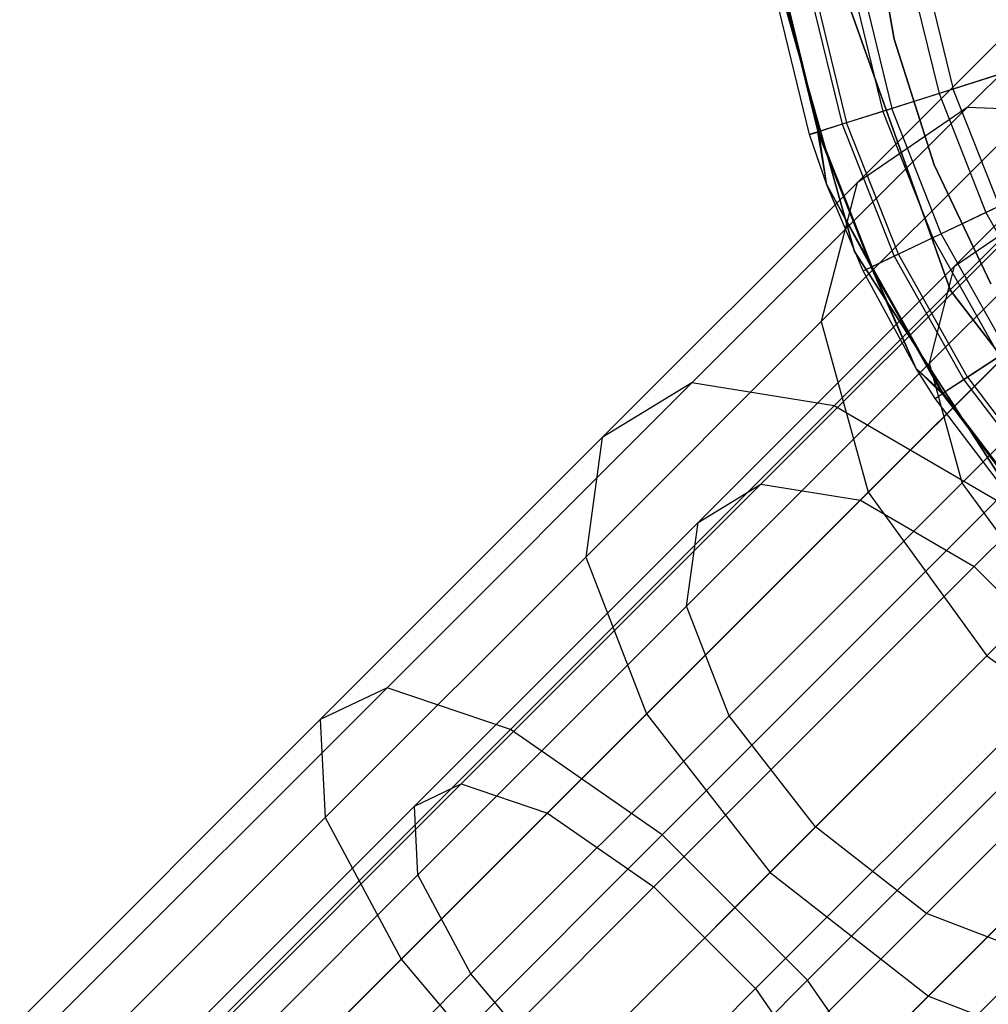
# Model space of a CAD drawing. Extents: x -28.1 to 0, y 0 to 28.1.
# Tile 202 of 215: x -5.301 to -4.857, y 23.131 to 23.582. Entities that reach past the tile are written whole.
import ezdxf

# ---------------------------------------------------------------- set-up
doc = ezdxf.new("R2010")
doc.units = 0
doc.header["$MEASUREMENT"] = 0
doc.layers.get('0').update_dxf_attribs({"color": 13, "linetype": 'CONTINUOUS'})

# ---------------------------------------------------------------- blocks, each defined once
blk = doc.blocks.new('ORTO_VIII_Z_ZAROWKA_OKAPO0')
at = {"color": 0}
for p, q in [((23.54341, 23.8037, 1.17948), (23.65243, 23.91273, 1.33366)), ((23.54341, 23.8037, 1.17948), (23.65243, 23.91273, 1.33366)), ((23.4996, 23.89459, 3.47238), (23.50991, 23.83502, 3.47238)), ((23.50991, 23.83502, 3.43301), (23.4996, 23.89459, 3.43301)), ((23.4996, 23.89459, 3.47238), (23.50991, 23.83502, 3.47238)), ((23.50991, 23.83502, 3.43301), (23.4996, 23.89459, 3.43301)), ((23.45187, 23.87885, 10.00781), (23.49163, 23.73765, 10.00781)), ((23.49163, 23.73765, 3.3149), (23.45187, 23.87885, 3.3149)), ((23.45187, 23.87885, 10.00781), (23.49163, 23.73765, 10.00781)), ((23.49163, 23.73765, 3.3149), (23.45187, 23.87885, 3.3149)), ((23.49286, 23.76922, 1.25113), (23.59374, 23.8701, 1.39378)), ((23.49286, 23.76922, 1.25113), (23.59374, 23.8701, 1.39378)), ((23.51655, 23.86712, 10.09418), (23.53044, 23.81012, 10.09418)), ((23.51655, 23.86712, 10.09418), (23.53044, 23.81012, 10.09418)), ((23.52327, 23.86828, 12.17217), (23.53694, 23.81218, 12.17217)), ((23.52327, 23.86828, 12.17217), (23.53694, 23.81218, 12.17217)), ((23.4899, 23.86253, 10.16879), (23.50467, 23.80194, 10.16879)), ((23.4899, 23.86253, 10.16879), (23.50467, 23.80194, 10.16879)), ((23.49417, 23.86326, 12.13001), (23.5088, 23.80325, 12.13001)), ((23.49417, 23.86326, 12.13001), (23.5088, 23.80325, 12.13001)), ((23.47109, 23.79128, 10.40345), (23.45519, 23.85654, 10.40345)), ((23.47109, 23.79128, 11.98237), (23.45519, 23.85654, 11.98237)), ((23.47109, 23.79128, 10.40345), (23.45519, 23.85654, 10.40345)), ((23.47109, 23.79128, 11.98237), (23.45519, 23.85654, 11.98237)), ((23.45907, 23.85721, 10.32419), (23.47485, 23.79247, 10.32419)), ((23.45907, 23.85721, 10.32419), (23.47485, 23.79247, 10.32419)), ((23.45961, 23.8573, 12.03365), (23.47537, 23.79264, 12.03365)), ((23.45961, 23.8573, 12.03365), (23.47537, 23.79264, 12.03365)), ((23.47068, 23.85921, 10.24572), (23.48608, 23.79604, 10.24572)), ((23.47068, 23.85921, 10.24572), (23.48608, 23.79604, 10.24572)), ((23.47274, 23.85957, 12.08336), (23.48807, 23.79667, 12.08336)), ((23.47274, 23.85957, 12.08336), (23.48807, 23.79667, 12.08336)), ((23.53568, 23.71977, 10.00781), (23.48737, 23.85555, 10.00781)), ((23.48737, 23.85555, 3.3149), (23.53568, 23.71977, 3.3149)), ((23.48737, 23.85555, 3.3149), (23.53568, 23.71977, 3.3149)), ((23.53568, 23.71977, 10.00781), (23.48737, 23.85555, 10.00781)), ((23.50991, 23.83502, 3.47238), (23.52823, 23.77742, 3.47238)), ((23.52823, 23.77742, 3.43301), (23.50991, 23.83502, 3.43301)), ((23.50991, 23.83502, 3.47238), (23.52823, 23.77742, 3.47238)), ((23.50991, 23.83502, 3.47238), (23.50991, 23.83502, 3.43301)), ((23.52823, 23.77742, 3.43301), (23.50991, 23.83502, 3.43301)), ((23.50991, 23.83502, 3.47238), (23.50991, 23.83502, 3.43301)), ((23.63905, 23.8325, 1.38921), (23.53755, 23.731, 1.24568)), ((23.63905, 23.8325, 1.38921), (23.53755, 23.731, 1.24568)), ((23.56313, 23.8205, 10.02262), (23.53044, 23.81012, 10.09418)), ((23.56313, 23.8205, 10.02262), (23.53044, 23.81012, 10.09418)), ((23.57163, 23.82319, 12.20857), (23.53694, 23.81218, 12.17217)), ((23.57163, 23.82319, 12.20857), (23.53694, 23.81218, 12.17217)), ((23.53694, 23.81218, 12.17217), (23.5088, 23.80325, 12.13001)), ((23.53694, 23.81218, 12.17217), (23.5088, 23.80325, 12.13001)), ((23.55812, 23.75847, 12.17217), (23.53694, 23.81218, 12.17217)), ((23.55812, 23.75847, 12.17217), (23.53694, 23.81218, 12.17217)), ((23.53044, 23.81012, 10.09418), (23.50467, 23.80194, 10.16879)), ((23.53044, 23.81012, 10.09418), (23.50467, 23.80194, 10.16879)), ((23.53044, 23.81012, 10.09418), (23.55196, 23.75554, 10.09418)), ((23.53044, 23.81012, 10.09418), (23.55196, 23.75554, 10.09418)), ((23.41711, 23.6774, 1.05441), (23.54341, 23.8037, 1.17948)), ((23.41711, 23.6774, 1.05441), (23.54341, 23.8037, 1.17948)), ((23.50467, 23.80194, 10.16879), (23.48608, 23.79604, 10.24572)), ((23.50467, 23.80194, 10.16879), (23.48608, 23.79604, 10.24572)), ((23.5088, 23.80325, 12.13001), (23.48807, 23.79667, 12.08336)), ((23.5088, 23.80325, 12.13001), (23.48807, 23.79667, 12.08336)), ((23.54341, 23.8037, 1.17948), (23.49286, 23.76922, 1.25113)), ((23.54341, 23.8037, 1.17948), (23.49286, 23.76922, 1.25113)), ((23.50467, 23.80194, 10.16879), (23.52754, 23.74393, 10.16879)), ((23.50467, 23.80194, 10.16879), (23.52754, 23.74393, 10.16879)), ((23.53146, 23.74579, 12.13001), (23.5088, 23.80325, 12.13001)), ((23.53146, 23.74579, 12.13001), (23.5088, 23.80325, 12.13001)), ((23.6165, 23.8011, 1.12008), (23.54341, 23.8037, 1.17948)), ((23.6165, 23.8011, 1.12008), (23.54341, 23.8037, 1.17948)), ((23.47645, 23.70556, 1.31861), (23.56964, 23.79875, 1.45041)), ((23.47645, 23.70556, 1.31861), (23.56964, 23.79875, 1.45041)), ((23.48237, 23.66697, 0.98726), (23.6165, 23.8011, 1.12008)), ((23.48237, 23.66697, 0.98726), (23.6165, 23.8011, 1.12008)), ((23.48608, 23.79604, 10.24572), (23.47485, 23.79247, 10.32419)), ((23.48608, 23.79604, 10.24572), (23.47485, 23.79247, 10.32419)), ((23.48807, 23.79667, 12.08336), (23.47537, 23.79264, 12.03365)), ((23.48807, 23.79667, 12.08336), (23.47537, 23.79264, 12.03365)), ((23.48608, 23.79604, 10.24572), (23.50993, 23.73555, 10.24572)), ((23.48608, 23.79604, 10.24572), (23.50993, 23.73555, 10.24572)), ((23.51181, 23.73645, 12.08336), (23.48807, 23.79667, 12.08336)), ((23.51181, 23.73645, 12.08336), (23.48807, 23.79667, 12.08336)), ((23.47537, 23.79264, 12.03365), (23.47109, 23.79128, 11.98237)), ((23.47537, 23.79264, 12.03365), (23.47109, 23.79128, 11.98237)), ((23.47109, 23.79128, 10.40345), (23.47485, 23.79247, 10.32419)), ((23.47109, 23.79128, 10.40345), (23.47485, 23.79247, 10.32419)), ((23.47906, 23.76818, 10.40345), (23.47109, 23.79128, 10.40345)), ((23.47906, 23.76818, 11.98237), (23.47109, 23.79128, 11.98237)), ((23.47109, 23.79128, 11.98237), (23.47109, 23.79128, 10.40345)), ((23.47906, 23.76818, 10.40345), (23.47109, 23.79128, 10.40345)), ((23.47109, 23.79128, 11.98237), (23.47109, 23.79128, 10.40345)), ((23.47906, 23.76818, 11.98237), (23.47109, 23.79128, 11.98237)), ((23.47906, 23.76818, 10.40345), (23.47485, 23.79247, 10.32419)), ((23.47485, 23.79247, 10.32419), (23.49929, 23.73049, 10.32419)), ((23.47906, 23.76818, 10.40345), (23.47485, 23.79247, 10.32419)), ((23.47485, 23.79247, 10.32419), (23.49929, 23.73049, 10.32419)), ((23.47906, 23.76818, 11.98237), (23.47537, 23.79264, 12.03365)), ((23.47906, 23.76818, 11.98237), (23.47537, 23.79264, 12.03365)), ((23.49978, 23.73073, 12.03365), (23.47537, 23.79264, 12.03365)), ((23.49978, 23.73073, 12.03365), (23.47537, 23.79264, 12.03365)), ((23.62218, 23.78256, 1.42885), (23.52606, 23.68644, 1.29292)), ((23.62218, 23.78256, 1.42885), (23.52606, 23.68644, 1.29292)), ((23.52823, 23.77742, 3.47238), (23.55423, 23.72284, 3.47238)), ((23.55423, 23.72284, 3.43301), (23.52823, 23.77742, 3.43301)), ((23.52823, 23.77742, 3.47238), (23.55423, 23.72284, 3.47238)), ((23.52823, 23.77742, 3.47238), (23.52823, 23.77742, 3.43301)), ((23.55423, 23.72284, 3.43301), (23.52823, 23.77742, 3.43301)), ((23.52823, 23.77742, 3.47238), (23.52823, 23.77742, 3.43301)), ((23.58294, 23.77027, 10.02262), (23.55196, 23.75554, 10.09418)), ((23.58294, 23.77027, 10.02262), (23.55196, 23.75554, 10.09418)), ((23.37601, 23.65237, 1.13541), (23.49286, 23.76922, 1.25113)), ((23.37601, 23.65237, 1.13541), (23.49286, 23.76922, 1.25113)), ((23.49286, 23.76922, 1.25113), (23.47645, 23.70556, 1.31861)), ((23.49286, 23.76922, 1.25113), (23.47645, 23.70556, 1.31861)), ((23.49573, 23.7288, 10.40345), (23.47906, 23.76818, 10.40345)), ((23.47906, 23.76818, 10.40345), (23.49929, 23.73049, 10.32419)), ((23.47906, 23.76818, 10.40345), (23.49929, 23.73049, 10.32419)), ((23.49573, 23.7288, 11.98237), (23.47906, 23.76818, 11.98237)), ((23.47906, 23.76818, 11.98237), (23.47906, 23.76818, 10.40345)), ((23.49573, 23.7288, 10.40345), (23.47906, 23.76818, 10.40345)), ((23.47906, 23.76818, 11.98237), (23.47906, 23.76818, 10.40345)), ((23.49573, 23.7288, 11.98237), (23.47906, 23.76818, 11.98237)), ((23.49978, 23.73073, 12.03365), (23.47906, 23.76818, 11.98237)), ((23.49978, 23.73073, 12.03365), (23.47906, 23.76818, 11.98237)), ((23.55812, 23.75847, 12.17217), (23.53146, 23.74579, 12.13001)), ((23.55812, 23.75847, 12.17217), (23.53146, 23.74579, 12.13001)), ((23.57293, 23.75514, 1.19552), (23.44875, 23.63096, 1.07255)), ((23.57293, 23.75514, 1.19552), (23.44875, 23.63096, 1.07255)), ((23.62409, 23.75332, 1.15394), (23.49443, 23.62365, 1.02554)), ((23.62409, 23.75332, 1.15394), (23.49443, 23.62365, 1.02554)), ((23.55196, 23.75554, 10.09418), (23.52754, 23.74393, 10.16879)), ((23.55196, 23.75554, 10.09418), (23.52754, 23.74393, 10.16879)), ((23.53755, 23.731, 1.24568), (23.57293, 23.75514, 1.19552)), ((23.53755, 23.731, 1.24568), (23.57293, 23.75514, 1.19552)), ((23.55196, 23.75554, 10.09418), (23.58071, 23.7044, 10.09418)), ((23.55196, 23.75554, 10.09418), (23.58071, 23.7044, 10.09418)), ((23.52754, 23.74393, 10.16879), (23.50993, 23.73555, 10.24572)), ((23.52754, 23.74393, 10.16879), (23.50993, 23.73555, 10.24572)), ((23.53146, 23.74579, 12.13001), (23.51181, 23.73645, 12.08336)), ((23.53146, 23.74579, 12.13001), (23.51181, 23.73645, 12.08336)), ((23.52754, 23.74393, 10.16879), (23.55811, 23.68957, 10.16879)), ((23.52754, 23.74393, 10.16879), (23.55811, 23.68957, 10.16879)), ((23.56173, 23.69195, 12.13001), (23.53146, 23.74579, 12.13001)), ((23.56173, 23.69195, 12.13001), (23.53146, 23.74579, 12.13001)), ((23.49163, 23.73765, 10.00781), (23.57125, 23.61444, 10.00781)), ((23.57125, 23.61444, 3.3149), (23.49163, 23.73765, 3.3149)), ((23.49163, 23.73765, 10.00781), (23.57125, 23.61444, 10.00781)), ((23.49163, 23.73765, 10.00781), (23.49163, 23.73765, 3.3149)), ((23.57125, 23.61444, 3.3149), (23.49163, 23.73765, 3.3149)), ((23.49163, 23.73765, 10.00781), (23.49163, 23.73765, 3.3149)), ((23.50993, 23.73555, 10.24572), (23.49929, 23.73049, 10.32419)), ((23.50993, 23.73555, 10.24572), (23.49929, 23.73049, 10.32419)), ((23.51181, 23.73645, 12.08336), (23.49978, 23.73073, 12.03365)), ((23.51181, 23.73645, 12.08336), (23.49978, 23.73073, 12.03365)), ((23.50993, 23.73555, 10.24572), (23.5418, 23.67887, 10.24572)), ((23.50993, 23.73555, 10.24572), (23.5418, 23.67887, 10.24572)), ((23.54354, 23.68002, 12.08336), (23.51181, 23.73645, 12.08336)), ((23.54354, 23.68002, 12.08336), (23.51181, 23.73645, 12.08336)), ((23.53755, 23.731, 1.24568), (23.41998, 23.61343, 1.12925)), ((23.53755, 23.731, 1.24568), (23.41998, 23.61343, 1.12925)), ((23.49573, 23.7288, 11.98237), (23.49978, 23.73073, 12.03365)), ((23.49573, 23.7288, 11.98237), (23.49978, 23.73073, 12.03365)), ((23.49573, 23.7288, 10.40345), (23.49929, 23.73049, 10.32419)), ((23.49573, 23.7288, 10.40345), (23.49929, 23.73049, 10.32419)), ((23.51994, 23.68402, 10.40345), (23.49929, 23.73049, 10.32419)), ((23.49929, 23.73049, 10.32419), (23.53195, 23.67241, 10.32419)), ((23.51994, 23.68402, 10.40345), (23.49929, 23.73049, 10.32419)), ((23.49929, 23.73049, 10.32419), (23.53195, 23.67241, 10.32419)), ((23.51994, 23.68402, 11.98237), (23.49978, 23.73073, 12.03365)), ((23.51994, 23.68402, 11.98237), (23.49978, 23.73073, 12.03365)), ((23.5324, 23.67271, 12.03365), (23.49978, 23.73073, 12.03365)), ((23.5324, 23.67271, 12.03365), (23.49978, 23.73073, 12.03365)), ((23.52606, 23.68644, 1.29292), (23.53755, 23.731, 1.24568)), ((23.52606, 23.68644, 1.29292), (23.53755, 23.731, 1.24568)), ((23.51994, 23.68402, 10.40345), (23.49573, 23.7288, 10.40345)), ((23.51994, 23.68402, 11.98237), (23.49573, 23.7288, 11.98237)), ((23.49573, 23.7288, 11.98237), (23.49573, 23.7288, 10.40345)), ((23.51994, 23.68402, 10.40345), (23.49573, 23.7288, 10.40345)), ((23.49573, 23.7288, 11.98237), (23.49573, 23.7288, 10.40345)), ((23.51994, 23.68402, 11.98237), (23.49573, 23.7288, 11.98237)), ((23.67932, 23.72596, 1.13046), (23.54656, 23.5932, 0.999)), ((23.67932, 23.72596, 1.13046), (23.54656, 23.5932, 0.999)), ((23.6334, 23.72396, 1.45696), (23.54109, 23.63165, 1.32642)), ((23.6334, 23.72396, 1.45696), (23.54109, 23.63165, 1.32642)), ((23.62358, 23.60556, 10.00781), (23.53568, 23.71977, 10.00781)), ((23.53568, 23.71977, 3.3149), (23.62358, 23.60556, 3.3149)), ((23.53568, 23.71977, 3.3149), (23.62358, 23.60556, 3.3149)), ((23.53568, 23.71977, 3.3149), (23.53568, 23.71977, 10.00781)), ((23.62358, 23.60556, 10.00781), (23.53568, 23.71977, 10.00781)), ((23.53568, 23.71977, 3.3149), (23.53568, 23.71977, 10.00781)), ((23.49792, 23.62729, 1.36648), (23.58567, 23.71504, 1.49057)), ((23.49792, 23.62729, 1.36648), (23.58567, 23.71504, 1.49057)), ((23.36849, 23.59759, 1.21171), (23.47645, 23.70556, 1.31861)), ((23.36849, 23.59759, 1.21171), (23.47645, 23.70556, 1.31861)), ((23.47645, 23.70556, 1.31861), (23.49792, 23.62729, 1.36648)), ((23.47645, 23.70556, 1.31861), (23.49792, 23.62729, 1.36648)), ((23.55811, 23.68957, 10.16879), (23.5418, 23.67887, 10.24572)), ((23.55811, 23.68957, 10.16879), (23.5418, 23.67887, 10.24572)), ((23.56173, 23.69195, 12.13001), (23.54354, 23.68002, 12.08336)), ((23.56173, 23.69195, 12.13001), (23.54354, 23.68002, 12.08336)), ((23.52606, 23.68644, 1.29292), (23.41471, 23.57509, 1.18265)), ((23.52606, 23.68644, 1.29292), (23.41471, 23.57509, 1.18265)), ((23.54109, 23.63165, 1.32642), (23.52606, 23.68644, 1.29292)), ((23.54109, 23.63165, 1.32642), (23.52606, 23.68644, 1.29292)), ((23.52865, 23.67025, 10.40345), (23.51994, 23.68402, 10.40345)), ((23.51994, 23.68402, 10.40345), (23.53195, 23.67241, 10.32419)), ((23.51994, 23.68402, 10.40345), (23.53195, 23.67241, 10.32419)), ((23.52865, 23.67025, 11.98237), (23.51994, 23.68402, 11.98237)), ((23.51994, 23.68402, 11.98237), (23.51994, 23.68402, 10.40345)), ((23.52865, 23.67025, 10.40345), (23.51994, 23.68402, 10.40345)), ((23.51994, 23.68402, 11.98237), (23.51994, 23.68402, 10.40345)), ((23.52865, 23.67025, 11.98237), (23.51994, 23.68402, 11.98237)), ((23.5324, 23.67271, 12.03365), (23.51994, 23.68402, 11.98237)), ((23.5324, 23.67271, 12.03365), (23.51994, 23.68402, 11.98237)), ((23.54354, 23.68002, 12.08336), (23.5324, 23.67271, 12.03365)), ((23.54354, 23.68002, 12.08336), (23.5324, 23.67271, 12.03365)), ((23.54354, 23.68002, 12.08336), (23.58266, 23.62843, 12.08336)), ((23.54354, 23.68002, 12.08336), (23.58266, 23.62843, 12.08336)), ((23.27737, 23.53767, 0.96226), (23.41711, 23.6774, 1.05441)), ((23.27737, 23.53767, 0.96226), (23.41711, 23.6774, 1.05441)), ((23.41711, 23.6774, 1.05441), (23.37601, 23.65237, 1.13541)), ((23.41711, 23.6774, 1.05441), (23.37601, 23.65237, 1.13541)), ((23.48237, 23.66697, 0.98726), (23.41711, 23.6774, 1.05441)), ((23.48237, 23.66697, 0.98726), (23.41711, 23.6774, 1.05441)), ((23.5418, 23.67887, 10.24572), (23.53195, 23.67241, 10.32419)), ((23.5418, 23.67887, 10.24572), (23.53195, 23.67241, 10.32419)), ((23.5418, 23.67887, 10.24572), (23.58109, 23.62706, 10.24572)), ((23.5418, 23.67887, 10.24572), (23.58109, 23.62706, 10.24572)), ((23.52865, 23.67025, 11.98237), (23.5324, 23.67271, 12.03365)), ((23.52865, 23.67025, 11.98237), (23.5324, 23.67271, 12.03365)), ((23.52865, 23.67025, 10.40345), (23.53195, 23.67241, 10.32419)), ((23.52865, 23.67025, 10.40345), (23.53195, 23.67241, 10.32419)), ((23.53195, 23.67241, 10.32419), (23.57221, 23.61932, 10.32419)), ((23.53195, 23.67241, 10.32419), (23.57221, 23.61932, 10.32419)), ((23.5324, 23.67271, 12.03365), (23.57262, 23.61968, 12.03365)), ((23.5324, 23.67271, 12.03365), (23.57262, 23.61968, 12.03365)), ((23.33397, 23.51857, 0.8894), (23.48237, 23.66697, 0.98726)), ((23.33397, 23.51857, 0.8894), (23.48237, 23.66697, 0.98726)), ((23.55684, 23.62346, 0.94934), (23.48237, 23.66697, 0.98726)), ((23.55684, 23.62346, 0.94934), (23.48237, 23.66697, 0.98726)), ((23.56924, 23.61673, 10.40345), (23.52865, 23.67025, 10.40345)), ((23.56924, 23.61673, 11.98237), (23.52865, 23.67025, 11.98237)), ((23.52865, 23.67025, 11.98237), (23.52865, 23.67025, 10.40345)), ((23.56924, 23.61673, 10.40345), (23.52865, 23.67025, 10.40345)), ((23.52865, 23.67025, 11.98237), (23.52865, 23.67025, 10.40345)), ((23.56924, 23.61673, 11.98237), (23.52865, 23.67025, 11.98237)), ((23.24672, 23.52308, 1.05015), (23.37601, 23.65237, 1.13541)), ((23.24672, 23.52308, 1.05015), (23.37601, 23.65237, 1.13541)), ((23.37601, 23.65237, 1.13541), (23.36849, 23.59759, 1.21171)), ((23.37601, 23.65237, 1.13541), (23.36849, 23.59759, 1.21171)), ((23.63814, 23.63814, 1.50506), (23.55235, 23.55235, 1.38375)), ((23.63814, 23.63814, 1.50506), (23.55235, 23.55235, 1.38375)), ((23.44875, 23.63096, 1.07255), (23.31135, 23.49356, 0.98194)), ((23.44875, 23.63096, 1.07255), (23.31135, 23.49356, 0.98194)), ((23.41998, 23.61343, 1.12925), (23.44875, 23.63096, 1.07255)), ((23.41998, 23.61343, 1.12925), (23.44875, 23.63096, 1.07255)), ((23.54109, 23.63165, 1.32642), (23.43416, 23.52472, 1.22053)), ((23.54109, 23.63165, 1.32642), (23.43416, 23.52472, 1.22053)), ((23.44875, 23.63096, 1.07255), (23.49443, 23.62365, 1.02554)), ((23.44875, 23.63096, 1.07255), (23.49443, 23.62365, 1.02554)), ((23.5792, 23.5792, 1.33851), (23.54109, 23.63165, 1.32642)), ((23.5792, 23.5792, 1.33851), (23.54109, 23.63165, 1.32642)), ((23.39627, 23.52564, 1.26582), (23.49792, 23.62729, 1.36648)), ((23.39627, 23.52564, 1.26582), (23.49792, 23.62729, 1.36648)), ((23.49792, 23.62729, 1.36648), (23.55235, 23.55235, 1.38375)), ((23.49792, 23.62729, 1.36648), (23.55235, 23.55235, 1.38375)), ((23.49443, 23.62365, 1.02554), (23.35097, 23.48019, 0.93094)), ((23.49443, 23.62365, 1.02554), (23.35097, 23.48019, 0.93094)), ((23.40355, 23.47017, 0.84825), (23.55684, 23.62346, 0.94934)), ((23.40355, 23.47017, 0.84825), (23.55684, 23.62346, 0.94934)), ((23.49443, 23.62365, 1.02554), (23.54656, 23.5932, 0.999)), ((23.49443, 23.62365, 1.02554), (23.54656, 23.5932, 0.999)), ((23.41998, 23.61343, 1.12925), (23.28989, 23.48335, 1.04346)), ((23.41998, 23.61343, 1.12925), (23.28989, 23.48335, 1.04346)), ((23.41471, 23.57509, 1.18265), (23.41998, 23.61343, 1.12925)), ((23.41471, 23.57509, 1.18265), (23.41998, 23.61343, 1.12925)), ((23.24904, 23.47815, 1.13294), (23.36849, 23.59759, 1.21171)), ((23.24904, 23.47815, 1.13294), (23.36849, 23.59759, 1.21171)), ((23.36849, 23.59759, 1.21171), (23.39627, 23.52564, 1.26582)), ((23.36849, 23.59759, 1.21171), (23.39627, 23.52564, 1.26582)), ((23.54656, 23.5932, 0.999), (23.39968, 23.44631, 0.90213)), ((23.54656, 23.5932, 0.999), (23.39968, 23.44631, 0.90213)), ((23.54656, 23.5932, 0.999), (23.5932, 23.54656, 0.999)), ((23.54656, 23.5932, 0.999), (23.5932, 23.54656, 0.999)), ((23.5792, 23.5792, 1.33851), (23.47386, 23.47386, 1.2342)), ((23.5792, 23.5792, 1.33851), (23.47386, 23.47386, 1.2342)), ((23.41471, 23.57509, 1.18265), (23.29152, 23.45189, 1.10141)), ((23.41471, 23.57509, 1.18265), (23.29152, 23.45189, 1.10141)), ((23.43416, 23.52472, 1.22053), (23.41471, 23.57509, 1.18265)), ((23.43416, 23.52472, 1.22053), (23.41471, 23.57509, 1.18265)), ((23.47017, 23.40355, 0.84825), (23.62346, 23.55684, 0.94934)), ((23.47017, 23.40355, 0.84825), (23.62346, 23.55684, 0.94934)), ((23.55235, 23.55235, 1.38375), (23.45298, 23.45298, 1.28534)), ((23.55235, 23.55235, 1.38375), (23.45298, 23.45298, 1.28534)), ((23.55235, 23.55235, 1.38375), (23.62729, 23.49792, 1.36648)), ((23.55235, 23.55235, 1.38375), (23.62729, 23.49792, 1.36648)), ((23.5932, 23.54656, 0.999), (23.44631, 23.39968, 0.90213)), ((23.5932, 23.54656, 0.999), (23.44631, 23.39968, 0.90213)), ((23.63165, 23.54109, 1.32642), (23.52472, 23.43416, 1.22053)), ((23.63165, 23.54109, 1.32642), (23.52472, 23.43416, 1.22053)), ((23.12844, 23.38874, 0.90583), (23.27737, 23.53767, 0.96226)), ((23.12844, 23.38874, 0.90583), (23.27737, 23.53767, 0.96226)), ((23.27737, 23.53767, 0.96226), (23.24672, 23.52308, 1.05015)), ((23.27737, 23.53767, 0.96226), (23.24672, 23.52308, 1.05015)), ((23.33397, 23.51857, 0.8894), (23.27737, 23.53767, 0.96226)), ((23.33397, 23.51857, 0.8894), (23.27737, 23.53767, 0.96226)), ((23.10893, 23.38528, 0.99794), (23.24672, 23.52308, 1.05015)), ((23.10893, 23.38528, 0.99794), (23.24672, 23.52308, 1.05015)), ((23.24672, 23.52308, 1.05015), (23.24904, 23.47815, 1.13294)), ((23.24672, 23.52308, 1.05015), (23.24904, 23.47815, 1.13294)), ((23.2838, 23.41317, 1.19165), (23.39627, 23.52564, 1.26582)), ((23.2838, 23.41317, 1.19165), (23.39627, 23.52564, 1.26582)), ((23.43416, 23.52472, 1.22053), (23.31585, 23.40641, 1.14251)), ((23.43416, 23.52472, 1.22053), (23.31585, 23.40641, 1.14251)), ((23.39627, 23.52564, 1.26582), (23.45298, 23.45298, 1.28534)), ((23.39627, 23.52564, 1.26582), (23.45298, 23.45298, 1.28534)), ((23.47386, 23.47386, 1.2342), (23.43416, 23.52472, 1.22053)), ((23.47386, 23.47386, 1.2342), (23.43416, 23.52472, 1.22053)), ((23.17581, 23.36041, 0.82947), (23.33397, 23.51857, 0.8894)), ((23.17581, 23.36041, 0.82947), (23.33397, 23.51857, 0.8894)), ((23.40355, 23.47017, 0.84825), (23.33397, 23.51857, 0.8894)), ((23.40355, 23.47017, 0.84825), (23.33397, 23.51857, 0.8894)), ((23.52564, 23.39627, 1.26582), (23.62729, 23.49792, 1.36648)), ((23.52564, 23.39627, 1.26582), (23.62729, 23.49792, 1.36648)), ((23.31135, 23.49356, 0.98194), (23.16491, 23.34712, 0.92645)), ((23.31135, 23.49356, 0.98194), (23.16491, 23.34712, 0.92645)), ((23.28989, 23.48335, 1.04346), (23.31135, 23.49356, 0.98194)), ((23.28989, 23.48335, 1.04346), (23.31135, 23.49356, 0.98194)), ((23.31135, 23.49356, 0.98194), (23.35097, 23.48019, 0.93094)), ((23.31135, 23.49356, 0.98194), (23.35097, 23.48019, 0.93094)), ((23.62365, 23.49443, 1.02554), (23.48019, 23.35097, 0.93094)), ((23.62365, 23.49443, 1.02554), (23.48019, 23.35097, 0.93094)), ((23.28989, 23.48335, 1.04346), (23.15125, 23.3447, 0.99093)), ((23.28989, 23.48335, 1.04346), (23.15125, 23.3447, 0.99093)), ((23.29152, 23.45189, 1.10141), (23.28989, 23.48335, 1.04346)), ((23.29152, 23.45189, 1.10141), (23.28989, 23.48335, 1.04346)), ((23.12173, 23.35084, 1.0847), (23.24904, 23.47815, 1.13294)), ((23.12173, 23.35084, 1.0847), (23.24904, 23.47815, 1.13294)), ((23.35097, 23.48019, 0.93094), (23.19807, 23.3273, 0.873)), ((23.35097, 23.48019, 0.93094), (23.19807, 23.3273, 0.873)), ((23.24904, 23.47815, 1.13294), (23.2838, 23.41317, 1.19165)), ((23.24904, 23.47815, 1.13294), (23.2838, 23.41317, 1.19165)), ((23.35097, 23.48019, 0.93094), (23.39968, 23.44631, 0.90213)), ((23.35097, 23.48019, 0.93094), (23.39968, 23.44631, 0.90213)), ((23.47386, 23.47386, 1.2342), (23.35731, 23.35731, 1.15734)), ((23.47386, 23.47386, 1.2342), (23.35731, 23.35731, 1.15734)), ((23.52472, 23.43416, 1.22053), (23.47386, 23.47386, 1.2342)), ((23.52472, 23.43416, 1.22053), (23.47386, 23.47386, 1.2342)), ((23.24018, 23.3068, 0.78634), (23.40355, 23.47017, 0.84825)), ((23.24018, 23.3068, 0.78634), (23.40355, 23.47017, 0.84825)), ((23.47017, 23.40355, 0.84825), (23.40355, 23.47017, 0.84825)), ((23.47017, 23.40355, 0.84825), (23.40355, 23.47017, 0.84825)), ((23.29152, 23.45189, 1.10141), (23.16022, 23.3206, 1.05166)), ((23.29152, 23.45189, 1.10141), (23.16022, 23.3206, 1.05166)), ((23.31585, 23.40641, 1.14251), (23.29152, 23.45189, 1.10141)), ((23.31585, 23.40641, 1.14251), (23.29152, 23.45189, 1.10141)), ((23.45298, 23.45298, 1.28534), (23.34303, 23.34303, 1.21284)), ((23.45298, 23.45298, 1.28534), (23.34303, 23.34303, 1.21284)), ((23.45298, 23.45298, 1.28534), (23.52564, 23.39627, 1.26582)), ((23.45298, 23.45298, 1.28534), (23.52564, 23.39627, 1.26582)), ((23.39968, 23.44631, 0.90213), (23.24313, 23.28976, 0.84281)), ((23.39968, 23.44631, 0.90213), (23.24313, 23.28976, 0.84281)), ((23.39968, 23.44631, 0.90213), (23.44631, 23.39968, 0.90213)), ((23.39968, 23.44631, 0.90213), (23.44631, 23.39968, 0.90213)), ((23.52472, 23.43416, 1.22053), (23.40641, 23.31585, 1.14251)), ((23.52472, 23.43416, 1.22053), (23.40641, 23.31585, 1.14251)), ((23.57509, 23.41471, 1.18265), (23.52472, 23.43416, 1.22053)), ((23.57509, 23.41471, 1.18265), (23.52472, 23.43416, 1.22053)), ((23.45189, 23.29152, 1.10141), (23.57509, 23.41471, 1.18265)), ((23.45189, 23.29152, 1.10141), (23.57509, 23.41471, 1.18265)), ((23.16393, 23.2933, 1.14623), (23.2838, 23.41317, 1.19165)), ((23.16393, 23.2933, 1.14623), (23.2838, 23.41317, 1.19165)), ((23.2838, 23.41317, 1.19165), (23.34303, 23.34303, 1.21284)), ((23.2838, 23.41317, 1.19165), (23.34303, 23.34303, 1.21284)), ((23.31585, 23.40641, 1.14251), (23.18976, 23.28032, 1.09473)), ((23.31585, 23.40641, 1.14251), (23.18976, 23.28032, 1.09473)), ((23.35731, 23.35731, 1.15734), (23.31585, 23.40641, 1.14251)), ((23.35731, 23.35731, 1.15734), (23.31585, 23.40641, 1.14251)), ((23.3068, 23.24018, 0.78634), (23.47017, 23.40355, 0.84825)), ((23.3068, 23.24018, 0.78634), (23.47017, 23.40355, 0.84825)), ((23.51857, 23.33397, 0.8894), (23.47017, 23.40355, 0.84825)), ((23.51857, 23.33397, 0.8894), (23.47017, 23.40355, 0.84825)), ((23.44631, 23.39968, 0.90213), (23.28976, 23.24313, 0.84281)), ((23.44631, 23.39968, 0.90213), (23.28976, 23.24313, 0.84281)), ((23.41317, 23.2838, 1.19165), (23.52564, 23.39627, 1.26582)), ((23.41317, 23.2838, 1.19165), (23.52564, 23.39627, 1.26582)), ((23.44631, 23.39968, 0.90213), (23.48019, 23.35097, 0.93094)), ((23.44631, 23.39968, 0.90213), (23.48019, 23.35097, 0.93094)), ((23.52564, 23.39627, 1.26582), (23.59759, 23.36849, 1.21171)), ((23.52564, 23.39627, 1.26582), (23.59759, 23.36849, 1.21171))]:
    blk.add_line(p, q, dxfattribs=at)

msp = doc.modelspace()

# ---------------------------------------------------------------- block references
at = {"color": 0}
msp.add_blockref('ORTO_VIII_Z_ZAROWKA_OKAPO0', (-28.41, -0.26151, -0.64167), dxfattribs=at)

doc.saveas('drawing.dxf')
